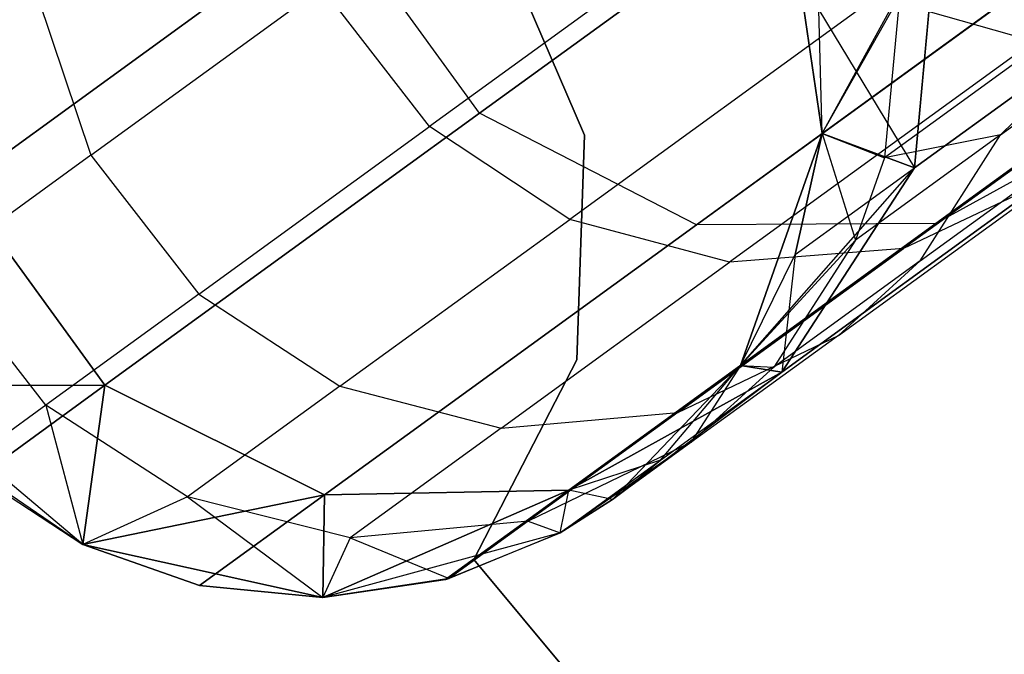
# Model space of a CAD drawing. Extents: x 0.3 to 7.1, y -3.38 to 3.38.
# Tile 3 of 256: x 0.97 to 1.16, y -2.05 to -1.93. Entities that reach past the tile are written whole.
import ezdxf

# ---------------------------------------------------------------- set-up
doc = ezdxf.new("R2010")
doc.units = 0
doc.header["$LTSCALE"] = 2.54
doc.layers.get('0').update_dxf_attribs({"linetype": 'CONTINUOUS'})

# ---------------------------------------------------------------- blocks, each defined once
blk = doc.blocks.new('SINGLES_B_BB_STL')
at = {"color": 0}
for p, q in [((1.05944, -1.94537, 16.12262), (1.17935, -1.85825, 15.72064)), ((1.05944, -1.94537, 16.12262), (1.17935, -1.85825, 15.72064)), ((1.17935, -1.85825, 12.54063), (1.05944, -1.94537, 12.13865)), ((1.17935, -1.85825, 12.54063), (1.05944, -1.94537, 12.13865)), ((1.10163, -1.9671, 16.12883), (1.22066, -1.88062, 15.72978)), ((1.10163, -1.9671, 16.12883), (1.22066, -1.88062, 15.72978)), ((1.22066, -1.88062, 12.53148), (1.10163, -1.9671, 12.13244)), ((1.22066, -1.88062, 12.53148), (1.10163, -1.9671, 12.13244)), ((1.14822, -1.96686, 16.13981), (1.26569, -1.88151, 15.74599)), ((1.14822, -1.96686, 16.13981), (1.26569, -1.88151, 15.74599)), ((1.26569, -1.88151, 12.51528), (1.14822, -1.96686, 12.12146)), ((1.26569, -1.88151, 12.51528), (1.14822, -1.96686, 12.12146)), ((1.11916, -1.90198, 1.7), (1.12608, -1.94934, 1.7)), ((1.12608, -1.94934, 16.96885), (1.11916, -1.90198, 39.09119)), ((1.11916, -1.90198, 39.09119), (1.12608, -1.94934, 39.09119)), ((1.12608, -1.94934, 16.96885), (1.11916, -1.90198, 39.09119)), ((1.11916, -1.90198, 1.7), (1.12608, -1.94934, 1.7)), ((1.11916, -1.90198, 39.09119), (1.12608, -1.94934, 39.09119)), ((1.1097, -1.90439, 40.10727), (1.04973, -1.94796, 39.8844)), ((1.1097, -1.90439, 40.10727), (1.04973, -1.94796, 39.8844)), ((1.20868, -1.90288, 39.83979), (1.13821, -1.95409, 39.40597)), ((1.20868, -1.90288, 39.83979), (1.13821, -1.95409, 39.40597)), ((1.16082, -1.94958, 39.62742), (1.20868, -1.90288, 39.83979)), ((1.16082, -1.94958, 39.62742), (1.20868, -1.90288, 39.83979)), ((1.1441, -1.95601, 16.56315), (1.21332, -1.90572, 16.16554)), ((1.1441, -1.95601, 16.56315), (1.21332, -1.90572, 16.16554)), ((1.21332, -1.90572, 12.09573), (1.1441, -1.95601, 11.69812)), ((1.21332, -1.90572, 12.09573), (1.1441, -1.95601, 11.69812)), ((0.95839, -1.95962, 16.54148), (1.03131, -1.90665, 16.12262)), ((0.95839, -1.95962, 16.54148), (1.03131, -1.90665, 16.12262)), ((1.03131, -1.90665, 12.13865), (0.95839, -1.95962, 11.71979)), ((1.03131, -1.90665, 12.13865), (0.95839, -1.95962, 11.71979)), ((1.05944, -1.94537, 16.12262), (1.03131, -1.90665, 16.12262)), ((1.05944, -1.94537, 16.12262), (1.03131, -1.90665, 16.12262)), ((1.05944, -1.94537, 12.13865), (1.03131, -1.90665, 12.13865)), ((1.05944, -1.94537, 12.13865), (1.03131, -1.90665, 12.13865)), ((1.06255, -1.90949, 1.9), (1.07986, -1.94966, 1.9)), ((1.07986, -1.94966, 1.7), (1.06255, -1.90949, 1.7)), ((1.07986, -1.94966, 1.7), (1.06255, -1.90949, 1.7)), ((1.06255, -1.90949, 1.9), (1.07986, -1.94966, 1.9)), ((1.12608, -1.94934, 11.29242), (1.14846, -1.90855, 11.69365)), ((1.12608, -1.94934, 11.29242), (1.14846, -1.90855, 11.69365)), ((1.1441, -1.95601, 16.56315), (1.14846, -1.90855, 16.56762)), ((1.1441, -1.95601, 16.56315), (1.14846, -1.90855, 16.56762)), ((1.14846, -1.90855, 11.69365), (1.1441, -1.95601, 11.69812)), ((1.14846, -1.90855, 11.69365), (1.1441, -1.95601, 11.69812)), ((1.16082, -1.94958, 39.62742), (1.20344, -1.91861, 39.84367)), ((1.16082, -1.94958, 39.62742), (1.20344, -1.91861, 39.84367)), ((0.97303, -1.92155, 39.65464), (0.9838, -1.95356, 39.65667)), ((0.97303, -1.92155, 39.65464), (0.9838, -1.95356, 39.65667)), ((0.9838, -1.95356, 39.65667), (1.02875, -1.92091, 39.8847)), ((0.9838, -1.95356, 39.65667), (1.02875, -1.92091, 39.8847)), ((1.04973, -1.94796, 39.8844), (1.02875, -1.92091, 39.8847)), ((1.04973, -1.94796, 39.8844), (1.02875, -1.92091, 39.8847)), ((1.1367, -1.92266, 40.10307), (1.07698, -1.96605, 39.88112)), ((1.1367, -1.92266, 40.10307), (1.07698, -1.96605, 39.88112)), ((1.12608, -1.94934, 39.09119), (1.14113, -1.9228, 39.40354)), ((1.12608, -1.94934, 39.09119), (1.14113, -1.9228, 39.40354)), ((1.1367, -1.92266, 40.10307), (1.16733, -1.93134, 40.09562)), ((1.1367, -1.92266, 40.10307), (1.16733, -1.93134, 40.09562)), ((1.14113, -1.9228, 39.40354), (1.13821, -1.95409, 39.40597)), ((1.14113, -1.9228, 39.40354), (1.13821, -1.95409, 39.40597)), ((1.12608, -1.94934, 16.96885), (1.12549, -1.92524, 16.96885)), ((1.12549, -1.92524, 16.96885), (1.1441, -1.95601, 16.56315)), ((1.12608, -1.94934, 16.96885), (1.12549, -1.92524, 16.96885)), ((1.12549, -1.92524, 16.96885), (1.1441, -1.95601, 16.56315)), ((1.12608, -1.94934, 11.29242), (1.12549, -1.92524, 11.29242)), ((1.12608, -1.94934, 1.7), (1.12549, -1.92524, 11.29242)), ((1.12608, -1.94934, 11.29242), (1.12549, -1.92524, 11.29242)), ((1.12608, -1.94934, 1.7), (1.12549, -1.92524, 11.29242)), ((1.20061, -1.9291, 40.08492), (1.14196, -1.97171, 39.86695)), ((1.20061, -1.9291, 40.08492), (1.14196, -1.97171, 39.86695)), ((1.16733, -1.93134, 40.09562), (1.10805, -1.97441, 39.8753)), ((1.16733, -1.93134, 40.09562), (1.10805, -1.97441, 39.8753)), ((1.1452, -1.9741, 39.63286), (1.18825, -1.94282, 39.85129)), ((1.1452, -1.9741, 39.63286), (1.18825, -1.94282, 39.85129)), ((1.11823, -1.99578, 16.55685), (1.18852, -1.94471, 16.15306)), ((1.11823, -1.99578, 16.55685), (1.18852, -1.94471, 16.15306)), ((1.18852, -1.94471, 12.10821), (1.11823, -1.99578, 11.70442)), ((1.18852, -1.94471, 12.10821), (1.11823, -1.99578, 11.70442)), ((1.18852, -1.94471, 16.15306), (1.14822, -1.96686, 16.13981)), ((1.18852, -1.94471, 16.15306), (1.14822, -1.96686, 16.13981)), ((1.18852, -1.94471, 12.10821), (1.14822, -1.96686, 12.12146)), ((1.18852, -1.94471, 12.10821), (1.14822, -1.96686, 12.12146)), ((0.98653, -1.99835, 16.54148), (1.05944, -1.94537, 16.12262)), ((0.98653, -1.99835, 16.54148), (1.05944, -1.94537, 16.12262)), ((1.05944, -1.94537, 12.13865), (0.98653, -1.99835, 11.71979)), ((1.05944, -1.94537, 12.13865), (0.98653, -1.99835, 11.71979)), ((1.10163, -1.9671, 16.12883), (1.05944, -1.94537, 16.12262)), ((1.10163, -1.9671, 16.12883), (1.05944, -1.94537, 16.12262)), ((1.10163, -1.9671, 12.13244), (1.05944, -1.94537, 12.13865)), ((1.10163, -1.9671, 12.13244), (1.05944, -1.94537, 12.13865)), ((1.0048, -1.9806, 39.65645), (1.04973, -1.94796, 39.8844)), ((1.0048, -1.9806, 39.65645), (1.04973, -1.94796, 39.8844)), ((1.07698, -1.96605, 39.88112), (1.04973, -1.94796, 39.8844)), ((1.07698, -1.96605, 39.88112), (1.04973, -1.94796, 39.8844)), ((1.07986, -1.94966, 1.9), (1.07837, -1.99338, 1.9)), ((1.07837, -1.99338, 1.7), (1.07986, -1.94966, 1.7)), ((1.07837, -1.99338, 1.7), (1.07986, -1.94966, 1.7)), ((1.07986, -1.94966, 1.9), (1.07837, -1.99338, 1.9)), ((1.07986, -1.94966, 1.7), (1.07986, -1.94966, 1.9)), ((1.07986, -1.94966, 1.7), (1.07986, -1.94966, 1.9)), ((1.12608, -1.94934, 1.7), (1.11019, -1.99449, 1.7)), ((1.11019, -1.99449, 16.96885), (1.12608, -1.94934, 39.09119)), ((1.12608, -1.94934, 39.09119), (1.11019, -1.99449, 39.09119)), ((1.11019, -1.99449, 16.96885), (1.12608, -1.94934, 39.09119)), ((1.12608, -1.94934, 1.7), (1.11019, -1.99449, 1.7)), ((1.12608, -1.94934, 39.09119), (1.11019, -1.99449, 39.09119)), ((1.12087, -1.97288, 16.96885), (1.12608, -1.94934, 39.09119)), ((1.12087, -1.97288, 16.96885), (1.12608, -1.94934, 39.09119)), ((1.12087, -1.97288, 16.96885), (1.12608, -1.94934, 16.96885)), ((1.12087, -1.97288, 16.96885), (1.12608, -1.94934, 16.96885)), ((1.12087, -1.97288, 11.29242), (1.12608, -1.94934, 11.29242)), ((1.12608, -1.94934, 1.7), (1.12087, -1.97288, 11.29242)), ((1.12608, -1.94934, 1.7), (1.12087, -1.97288, 11.29242)), ((1.12087, -1.97288, 11.29242), (1.12608, -1.94934, 11.29242)), ((1.12608, -1.94934, 16.96885), (1.12608, -1.94934, 39.09119)), ((1.12608, -1.94934, 16.96885), (1.12608, -1.94934, 39.09119)), ((1.12608, -1.94934, 16.96885), (1.1441, -1.95601, 16.56315)), ((1.12608, -1.94934, 16.96885), (1.1441, -1.95601, 16.56315)), ((1.1441, -1.95601, 11.69812), (1.12608, -1.94934, 11.29242)), ((1.1441, -1.95601, 11.69812), (1.12608, -1.94934, 11.29242)), ((1.12608, -1.94934, 1.7), (1.12608, -1.94934, 11.29242)), ((1.12608, -1.94934, 1.7), (1.12608, -1.94934, 11.29242)), ((1.12608, -1.94934, 39.09119), (1.1326, -1.97008, 39.4076)), ((1.12608, -1.94934, 39.09119), (1.1326, -1.97008, 39.4076)), ((1.12608, -1.94934, 39.09119), (1.13821, -1.95409, 39.40597)), ((1.12608, -1.94934, 39.09119), (1.13821, -1.95409, 39.40597)), ((1.16082, -1.94958, 39.62742), (1.1326, -1.97008, 39.4076)), ((1.16082, -1.94958, 39.62742), (1.1326, -1.97008, 39.4076)), ((1.16082, -1.94958, 39.62742), (1.13821, -1.95409, 39.40597)), ((1.16082, -1.94958, 39.62742), (1.13821, -1.95409, 39.40597)), ((1.1452, -1.9741, 39.63286), (1.16082, -1.94958, 39.62742)), ((1.1452, -1.9741, 39.63286), (1.16082, -1.94958, 39.62742)), ((0.9838, -1.95356, 39.65667), (0.95404, -1.97518, 39.42486)), ((0.9838, -1.95356, 39.65667), (0.95404, -1.97518, 39.42486)), ((0.9838, -1.95356, 39.65667), (1.0048, -1.9806, 39.65645)), ((0.9838, -1.95356, 39.65667), (1.0048, -1.9806, 39.65645)), ((1.13821, -1.95409, 39.40597), (1.1326, -1.97008, 39.4076)), ((1.13821, -1.95409, 39.40597), (1.1326, -1.97008, 39.4076)), ((1.11019, -1.99449, 11.29242), (1.1441, -1.95601, 11.69812)), ((1.11019, -1.99449, 11.29242), (1.1441, -1.95601, 11.69812)), ((1.11823, -1.99578, 16.55685), (1.1441, -1.95601, 16.56315)), ((1.11823, -1.99578, 16.55685), (1.1441, -1.95601, 16.56315)), ((1.1441, -1.95601, 11.69812), (1.11823, -1.99578, 11.70442)), ((1.1441, -1.95601, 11.69812), (1.11823, -1.99578, 11.70442)), ((1.12087, -1.97288, 16.96885), (1.1441, -1.95601, 16.56315)), ((1.12087, -1.97288, 16.96885), (1.1441, -1.95601, 16.56315)), ((1.12087, -1.97288, 11.29242), (1.1441, -1.95601, 11.69812)), ((1.12087, -1.97288, 11.29242), (1.1441, -1.95601, 11.69812)), ((1.1293, -1.98864, 39.63716), (1.17269, -1.95711, 39.85733)), ((1.1293, -1.98864, 39.63716), (1.17269, -1.95711, 39.85733)), ((1.17269, -1.95711, 39.85733), (1.14196, -1.97171, 39.86695)), ((1.17269, -1.95711, 39.85733), (1.14196, -1.97171, 39.86695)), ((0.95839, -1.95962, 16.54148), (0.98653, -1.99835, 16.54148)), ((0.95839, -1.95962, 16.54148), (0.98653, -1.99835, 16.54148)), ((0.98653, -1.99835, 11.71979), (0.95839, -1.95962, 11.71979)), ((0.98653, -1.99835, 11.71979), (0.95839, -1.95962, 11.71979)), ((1.02925, -2.01969, 16.54461), (1.10163, -1.9671, 16.12883)), ((1.02925, -2.01969, 16.54461), (1.10163, -1.9671, 16.12883)), ((1.10163, -1.9671, 12.13244), (1.02925, -2.01969, 11.71666)), ((1.10163, -1.9671, 12.13244), (1.02925, -2.01969, 11.71666)), ((1.03224, -1.99855, 39.65411), (1.07698, -1.96605, 39.88112)), ((1.03224, -1.99855, 39.65411), (1.07698, -1.96605, 39.88112)), ((1.07678, -2.01876, 16.55016), (1.14822, -1.96686, 16.13981)), ((1.07678, -2.01876, 16.55016), (1.14822, -1.96686, 16.13981)), ((1.14822, -1.96686, 12.12146), (1.07678, -2.01876, 11.71111)), ((1.14822, -1.96686, 12.12146), (1.07678, -2.01876, 11.71111)), ((1.10805, -1.97441, 39.8753), (1.07698, -1.96605, 39.88112)), ((1.10805, -1.97441, 39.8753), (1.07698, -1.96605, 39.88112)), ((1.14822, -1.96686, 16.13981), (1.10163, -1.9671, 16.12883)), ((1.14822, -1.96686, 16.13981), (1.10163, -1.9671, 16.12883)), ((1.14822, -1.96686, 12.12146), (1.10163, -1.9671, 12.13244)), ((1.14822, -1.96686, 12.12146), (1.10163, -1.9671, 12.13244)), ((1.11019, -1.99449, 39.09119), (1.1326, -1.97008, 39.4076)), ((1.11019, -1.99449, 39.09119), (1.1326, -1.97008, 39.4076)), ((1.1326, -1.97008, 39.4076), (1.1167, -1.99481, 39.41081)), ((1.1326, -1.97008, 39.4076), (1.1167, -1.99481, 39.41081)), ((1.09803, -2.00364, 39.64402), (1.14196, -1.97171, 39.86695)), ((1.09803, -2.00364, 39.64402), (1.14196, -1.97171, 39.86695)), ((1.14196, -1.97171, 39.86695), (1.10805, -1.97441, 39.8753)), ((1.14196, -1.97171, 39.86695), (1.10805, -1.97441, 39.8753)), ((1.11019, -1.99449, 16.96885), (1.12087, -1.97288, 16.96885)), ((1.11019, -1.99449, 16.96885), (1.12087, -1.97288, 16.96885)), ((1.11019, -1.99449, 11.29242), (1.12087, -1.97288, 11.29242)), ((1.11019, -1.99449, 1.7), (1.12087, -1.97288, 11.29242)), ((1.11019, -1.99449, 11.29242), (1.12087, -1.97288, 11.29242)), ((1.11019, -1.99449, 1.7), (1.12087, -1.97288, 11.29242)), ((1.12087, -1.97288, 16.96885), (1.11823, -1.99578, 16.55685)), ((1.12087, -1.97288, 16.96885), (1.11823, -1.99578, 16.55685)), ((0.97505, -2.00222, 39.42473), (0.95404, -1.97518, 39.42486)), ((0.97505, -2.00222, 39.42473), (0.95404, -1.97518, 39.42486)), ((1.06364, -2.00668, 39.64996), (1.10805, -1.97441, 39.8753)), ((1.06364, -2.00668, 39.64996), (1.10805, -1.97441, 39.8753)), ((1.1452, -1.9741, 39.63286), (1.1167, -1.99481, 39.41081)), ((1.1452, -1.9741, 39.63286), (1.1167, -1.99481, 39.41081)), ((1.1293, -1.98864, 39.63716), (1.1452, -1.9741, 39.63286)), ((1.1293, -1.98864, 39.63716), (1.1452, -1.9741, 39.63286)), ((1.0048, -1.9806, 39.65645), (0.97505, -2.00222, 39.42473)), ((1.0048, -1.9806, 39.65645), (0.97505, -2.00222, 39.42473)), ((1.0048, -1.9806, 39.65645), (1.03224, -1.99855, 39.65411)), ((1.0048, -1.9806, 39.65645), (1.03224, -1.99855, 39.65411)), ((1.09803, -2.00364, 39.64402), (1.1293, -1.98864, 39.63716)), ((1.09803, -2.00364, 39.64402), (1.1293, -1.98864, 39.63716)), ((1.1293, -1.98864, 39.63716), (1.10056, -2.00952, 39.41335)), ((1.1293, -1.98864, 39.63716), (1.10056, -2.00952, 39.41335)), ((1.07837, -1.99338, 1.9), (1.05835, -2.03228, 1.9)), ((1.05835, -2.03228, 1.7), (1.07837, -1.99338, 1.7)), ((1.05835, -2.03228, 1.7), (1.07837, -1.99338, 1.7)), ((1.07837, -1.99338, 1.9), (1.05835, -2.03228, 1.9)), ((1.07837, -1.99338, 1.7), (1.07837, -1.99338, 1.9)), ((1.07837, -1.99338, 1.7), (1.07837, -1.99338, 1.9)), ((1.11019, -1.99449, 1.7), (1.08532, -2.02059, 1.7)), ((1.08532, -2.02059, 16.96885), (1.11019, -1.99449, 39.09119)), ((1.11019, -1.99449, 39.09119), (1.08532, -2.02059, 39.09119)), ((1.08532, -2.02059, 16.96885), (1.11019, -1.99449, 39.09119)), ((1.08532, -2.02059, 1.7), (1.11019, -1.99449, 11.29242)), ((1.08532, -2.02059, 1.7), (1.11019, -1.99449, 11.29242)), ((1.11019, -1.99449, 1.7), (1.08532, -2.02059, 1.7)), ((1.11019, -1.99449, 39.09119), (1.08532, -2.02059, 39.09119)), ((1.09464, -2.01292, 16.96885), (1.11019, -1.99449, 39.09119)), ((1.09464, -2.01292, 16.96885), (1.11019, -1.99449, 39.09119)), ((1.09464, -2.01292, 16.96885), (1.11019, -1.99449, 16.96885)), ((1.09464, -2.01292, 16.96885), (1.11019, -1.99449, 16.96885)), ((1.09464, -2.01292, 11.29242), (1.11019, -1.99449, 11.29242)), ((1.09464, -2.01292, 11.29242), (1.11019, -1.99449, 11.29242)), ((1.11019, -1.99449, 39.09119), (1.10056, -2.00952, 39.41335)), ((1.11019, -1.99449, 39.09119), (1.10056, -2.00952, 39.41335)), ((1.11019, -1.99449, 16.96885), (1.11019, -1.99449, 39.09119)), ((1.11019, -1.99449, 16.96885), (1.11019, -1.99449, 39.09119)), ((1.11019, -1.99449, 16.96885), (1.11823, -1.99578, 16.55685)), ((1.11019, -1.99449, 16.96885), (1.11823, -1.99578, 16.55685)), ((1.11823, -1.99578, 11.70442), (1.11019, -1.99449, 11.29242)), ((1.11823, -1.99578, 11.70442), (1.11019, -1.99449, 11.29242)), ((1.11019, -1.99449, 1.7), (1.11019, -1.99449, 11.29242)), ((1.11019, -1.99449, 1.7), (1.11019, -1.99449, 11.29242)), ((1.11019, -1.99449, 39.09119), (1.1167, -1.99481, 39.41081)), ((1.11019, -1.99449, 39.09119), (1.1167, -1.99481, 39.41081)), ((1.07678, -2.01876, 16.55016), (1.11823, -1.99578, 16.55685)), ((1.07678, -2.01876, 16.55016), (1.11823, -1.99578, 16.55685)), ((1.11823, -1.99578, 11.70442), (1.07678, -2.01876, 11.71111)), ((1.11823, -1.99578, 11.70442), (1.07678, -2.01876, 11.71111)), ((1.08532, -2.02059, 11.29242), (1.11823, -1.99578, 11.70442)), ((1.08532, -2.02059, 11.29242), (1.11823, -1.99578, 11.70442)), ((1.09464, -2.01292, 16.96885), (1.11823, -1.99578, 16.55685)), ((1.09464, -2.01292, 16.96885), (1.11823, -1.99578, 16.55685)), ((1.09464, -2.01292, 11.29242), (1.11823, -1.99578, 11.70442)), ((1.09464, -2.01292, 11.29242), (1.11823, -1.99578, 11.70442)), ((1.1167, -1.99481, 39.41081), (1.10056, -2.00952, 39.41335)), ((1.1167, -1.99481, 39.41081), (1.10056, -2.00952, 39.41335)), ((0.94564, -1.99847, 16.96885), (0.98653, -1.99835, 16.54148)), ((0.94564, -1.99847, 16.96885), (0.98653, -1.99835, 16.54148)), ((0.98653, -1.99835, 11.71979), (0.94564, -1.99847, 11.29242)), ((0.98653, -1.99835, 11.71979), (0.94564, -1.99847, 11.29242)), ((0.96206, -2.01612, 16.96885), (0.98653, -1.99835, 16.54148)), ((0.96206, -2.01612, 16.96885), (0.98653, -1.99835, 16.54148)), ((0.98653, -1.99835, 11.71979), (0.96206, -2.01612, 11.29242)), ((0.98653, -1.99835, 11.71979), (0.96206, -2.01612, 11.29242)), ((0.98222, -2.02933, 16.96885), (0.98653, -1.99835, 16.54148)), ((0.98222, -2.02933, 16.96885), (0.98653, -1.99835, 16.54148)), ((0.98653, -1.99835, 11.71979), (0.98222, -2.02933, 11.29242)), ((0.98653, -1.99835, 11.71979), (0.98222, -2.02933, 11.29242)), ((0.98653, -1.99835, 16.54148), (1.02925, -2.01969, 16.54461)), ((0.98653, -1.99835, 16.54148), (1.02925, -2.01969, 16.54461)), ((1.02925, -2.01969, 11.71666), (0.98653, -1.99835, 11.71979)), ((1.02925, -2.01969, 11.71666), (0.98653, -1.99835, 11.71979)), ((0.98222, -2.02933, 1.7), (0.94564, -1.99847, 1.7)), ((0.98222, -2.02933, 11.29242), (0.94564, -1.99847, 1.7)), ((0.98222, -2.02933, 1.7), (0.94564, -1.99847, 1.7)), ((0.98222, -2.02933, 11.29242), (0.94564, -1.99847, 1.7)), ((1.03224, -1.99855, 39.65411), (1.00261, -2.02008, 39.42335)), ((1.03224, -1.99855, 39.65411), (1.00261, -2.02008, 39.42335)), ((1.03224, -1.99855, 39.65411), (1.06364, -2.00668, 39.64996)), ((1.03224, -1.99855, 39.65411), (1.06364, -2.00668, 39.64996)), ((0.97505, -2.00222, 39.42473), (0.95927, -2.01368, 39.09119)), ((0.97505, -2.00222, 39.42473), (0.95927, -2.01368, 39.09119)), ((1.00261, -2.02008, 39.42335), (0.97505, -2.00222, 39.42473)), ((0.97505, -2.00222, 39.42473), (0.98222, -2.02933, 39.09119)), ((0.97505, -2.00222, 39.42473), (0.98222, -2.02933, 39.09119)), ((1.00261, -2.02008, 39.42335), (0.97505, -2.00222, 39.42473)), ((1.06364, -2.00668, 39.64996), (1.09803, -2.00364, 39.64402)), ((1.06364, -2.00668, 39.64996), (1.09803, -2.00364, 39.64402)), ((1.09803, -2.00364, 39.64402), (1.06893, -2.02478, 39.41739)), ((1.09803, -2.00364, 39.64402), (1.06893, -2.02478, 39.41739)), ((1.06364, -2.00668, 39.64996), (1.03423, -2.02804, 39.4209)), ((1.06364, -2.00668, 39.64996), (1.03423, -2.02804, 39.4209)), ((1.10056, -2.00952, 39.41335), (1.06893, -2.02478, 39.41739)), ((1.10056, -2.00952, 39.41335), (1.06893, -2.02478, 39.41739)), ((1.10056, -2.00952, 39.41335), (1.07514, -2.02709, 39.09119)), ((1.10056, -2.00952, 39.41335), (1.07514, -2.02709, 39.09119)), ((1.10056, -2.00952, 39.41335), (1.08532, -2.02059, 39.09119)), ((1.10056, -2.00952, 39.41335), (1.08532, -2.02059, 39.09119)), ((0.98222, -2.02933, 39.09119), (0.95927, -2.01368, 39.09119)), ((0.98222, -2.02933, 39.09119), (0.95927, -2.01368, 39.09119)), ((1.07514, -2.02709, 1.7), (1.09464, -2.01292, 11.29242)), ((1.07514, -2.02709, 1.7), (1.09464, -2.01292, 11.29242)), ((1.09464, -2.01292, 16.96885), (1.07678, -2.01876, 16.55016)), ((1.09464, -2.01292, 16.96885), (1.07678, -2.01876, 16.55016)), ((1.08532, -2.02059, 16.96885), (1.09464, -2.01292, 16.96885)), ((1.08532, -2.02059, 16.96885), (1.09464, -2.01292, 16.96885)), ((1.08532, -2.02059, 11.29242), (1.09464, -2.01292, 11.29242)), ((1.08532, -2.02059, 11.29242), (1.09464, -2.01292, 11.29242)), ((1.08532, -2.02059, 1.7), (1.09464, -2.01292, 11.29242)), ((1.08532, -2.02059, 1.7), (1.09464, -2.01292, 11.29242)), ((0.96206, -2.01612, 16.96885), (0.98222, -2.02933, 39.09119)), ((0.96206, -2.01612, 16.96885), (0.98222, -2.02933, 39.09119)), ((0.96206, -2.01612, 16.96885), (0.98222, -2.02933, 16.96885)), ((0.96206, -2.01612, 16.96885), (0.98222, -2.02933, 16.96885)), ((0.96206, -2.01612, 11.29242), (0.98222, -2.02933, 11.29242)), ((0.96206, -2.01612, 11.29242), (0.98222, -2.02933, 11.29242)), ((1.02896, -2.03966, 16.96885), (1.07678, -2.01876, 16.55016)), ((1.02896, -2.03966, 16.96885), (1.07678, -2.01876, 16.55016)), ((1.07678, -2.01876, 11.71111), (1.02896, -2.03966, 11.29242)), ((1.07678, -2.01876, 11.71111), (1.02896, -2.03966, 11.29242)), ((1.02925, -2.01969, 16.54461), (1.07678, -2.01876, 16.55016)), ((1.02925, -2.01969, 16.54461), (1.07678, -2.01876, 16.55016)), ((1.07678, -2.01876, 11.71111), (1.02925, -2.01969, 11.71666)), ((1.07678, -2.01876, 11.71111), (1.02925, -2.01969, 11.71666)), ((1.05281, -2.03618, 16.96885), (1.07678, -2.01876, 16.55016)), ((1.05281, -2.03618, 16.96885), (1.07678, -2.01876, 16.55016)), ((1.07678, -2.01876, 11.71111), (1.05281, -2.03618, 11.29242)), ((1.07678, -2.01876, 11.71111), (1.05281, -2.03618, 11.29242)), ((1.07514, -2.02709, 16.96885), (1.07678, -2.01876, 16.55016)), ((1.07514, -2.02709, 16.96885), (1.07678, -2.01876, 16.55016)), ((1.07514, -2.02709, 11.29242), (1.07678, -2.01876, 11.71111)), ((1.07514, -2.02709, 11.29242), (1.07678, -2.01876, 11.71111)), ((1.08532, -2.02059, 16.96885), (1.07678, -2.01876, 16.55016)), ((1.08532, -2.02059, 16.96885), (1.07678, -2.01876, 16.55016)), ((1.08532, -2.02059, 11.29242), (1.07678, -2.01876, 11.71111)), ((1.08532, -2.02059, 11.29242), (1.07678, -2.01876, 11.71111)), ((0.98222, -2.02933, 16.96885), (1.02925, -2.01969, 16.54461)), ((0.98222, -2.02933, 16.96885), (1.02925, -2.01969, 16.54461)), ((1.02925, -2.01969, 11.71666), (0.98222, -2.02933, 11.29242)), ((1.02925, -2.01969, 11.71666), (0.98222, -2.02933, 11.29242)), ((1.00261, -2.02008, 39.42335), (0.98222, -2.02933, 39.09119)), ((1.00261, -2.02008, 39.42335), (0.98222, -2.02933, 39.09119)), ((1.03423, -2.02804, 39.4209), (1.00261, -2.02008, 39.42335)), ((1.00261, -2.02008, 39.42335), (1.02896, -2.03966, 39.09119)), ((1.00261, -2.02008, 39.42335), (1.02896, -2.03966, 39.09119)), ((1.03423, -2.02804, 39.4209), (1.00261, -2.02008, 39.42335)), ((1.00496, -2.03734, 16.96885), (1.02925, -2.01969, 16.54461)), ((1.00496, -2.03734, 16.96885), (1.02925, -2.01969, 16.54461)), ((1.02925, -2.01969, 11.71666), (1.00496, -2.03734, 11.29242)), ((1.02925, -2.01969, 11.71666), (1.00496, -2.03734, 11.29242)), ((1.02896, -2.03966, 16.96885), (1.02925, -2.01969, 16.54461)), ((1.02896, -2.03966, 16.96885), (1.02925, -2.01969, 16.54461)), ((1.02925, -2.01969, 11.71666), (1.02896, -2.03966, 11.29242)), ((1.02925, -2.01969, 11.71666), (1.02896, -2.03966, 11.29242)), ((1.08532, -2.02059, 1.7), (1.07514, -2.02709, 1.7)), ((1.07514, -2.02709, 16.96885), (1.08532, -2.02059, 16.96885)), ((1.08532, -2.02059, 39.09119), (1.07514, -2.02709, 39.09119)), ((1.07514, -2.02709, 16.96885), (1.08532, -2.02059, 16.96885)), ((1.07514, -2.02709, 11.29242), (1.08532, -2.02059, 11.29242)), ((1.07514, -2.02709, 11.29242), (1.08532, -2.02059, 11.29242)), ((1.07514, -2.02709, 1.7), (1.08532, -2.02059, 11.29242)), ((1.07514, -2.02709, 1.7), (1.08532, -2.02059, 11.29242)), ((1.08532, -2.02059, 1.7), (1.07514, -2.02709, 1.7)), ((1.08532, -2.02059, 39.09119), (1.07514, -2.02709, 39.09119)), ((1.08532, -2.02059, 16.96885), (1.08532, -2.02059, 39.09119)), ((1.08532, -2.02059, 16.96885), (1.08532, -2.02059, 39.09119)), ((1.06893, -2.02478, 39.41739), (1.03423, -2.02804, 39.4209)), ((1.06893, -2.02478, 39.41739), (1.03423, -2.02804, 39.4209)), ((1.06893, -2.02478, 39.41739), (1.0535, -2.03599, 39.09119)), ((1.06893, -2.02478, 39.41739), (1.0535, -2.03599, 39.09119)), ((1.06893, -2.02478, 39.41739), (1.07514, -2.02709, 39.09119)), ((1.06893, -2.02478, 39.41739), (1.07514, -2.02709, 39.09119)), ((1.07514, -2.02709, 1.7), (1.02896, -2.03966, 1.7)), ((1.07514, -2.02709, 1.7), (1.02896, -2.03966, 1.7)), ((1.05281, -2.03618, 16.96885), (1.07514, -2.02709, 39.09119)), ((1.05281, -2.03618, 16.96885), (1.07514, -2.02709, 39.09119)), ((1.05281, -2.03618, 16.96885), (1.07514, -2.02709, 16.96885)), ((1.05281, -2.03618, 16.96885), (1.07514, -2.02709, 16.96885)), ((1.05281, -2.03618, 11.29242), (1.07514, -2.02709, 11.29242)), ((1.05281, -2.03618, 11.29242), (1.07514, -2.02709, 11.29242)), ((1.05281, -2.03618, 11.29242), (1.07514, -2.02709, 1.7)), ((1.05281, -2.03618, 11.29242), (1.07514, -2.02709, 1.7)), ((1.07514, -2.02709, 39.09119), (1.0535, -2.03599, 39.09119)), ((1.07514, -2.02709, 39.09119), (1.0535, -2.03599, 39.09119)), ((1.07514, -2.02709, 16.96885), (1.07514, -2.02709, 39.09119)), ((1.07514, -2.02709, 16.96885), (1.07514, -2.02709, 39.09119)), ((1.07514, -2.02709, 11.29242), (1.07514, -2.02709, 1.7)), ((1.07514, -2.02709, 11.29242), (1.07514, -2.02709, 1.7)), ((1.03423, -2.02804, 39.4209), (1.02896, -2.03966, 39.09119)), ((1.03423, -2.02804, 39.4209), (1.02896, -2.03966, 39.09119)), ((1.03423, -2.02804, 39.4209), (1.0535, -2.03599, 39.09119)), ((1.03423, -2.02804, 39.4209), (1.0535, -2.03599, 39.09119)), ((1.02896, -2.03966, 1.7), (0.98222, -2.02933, 1.7)), ((0.98222, -2.02933, 16.96885), (0.98222, -2.02933, 39.09119)), ((0.98222, -2.02933, 16.96885), (0.98222, -2.02933, 39.09119)), ((0.98222, -2.02933, 16.96885), (1.02896, -2.03966, 39.09119)), ((1.02896, -2.03966, 39.09119), (0.98222, -2.02933, 39.09119)), ((0.98222, -2.02933, 16.96885), (1.02896, -2.03966, 39.09119)), ((0.98222, -2.02933, 16.96885), (1.00496, -2.03734, 16.96885)), ((0.98222, -2.02933, 16.96885), (1.00496, -2.03734, 16.96885)), ((0.98222, -2.02933, 11.29242), (1.00496, -2.03734, 11.29242)), ((1.00496, -2.03734, 11.29242), (0.98222, -2.02933, 1.7)), ((1.02896, -2.03966, 1.7), (0.98222, -2.02933, 1.7)), ((1.00496, -2.03734, 11.29242), (0.98222, -2.02933, 1.7)), ((0.98222, -2.02933, 11.29242), (1.00496, -2.03734, 11.29242)), ((0.98222, -2.02933, 11.29242), (0.98222, -2.02933, 1.7)), ((0.98222, -2.02933, 11.29242), (0.98222, -2.02933, 1.7)), ((1.02896, -2.03966, 39.09119), (0.98222, -2.02933, 39.09119)), ((1.05835, -2.03228, 1.7), (1.21913, -2.22543, 1.7)), ((1.21913, -2.22543, 1.9), (1.05835, -2.03228, 1.9)), ((1.05835, -2.03228, 1.9), (1.05835, -2.03228, 1.7)), ((1.21913, -2.22543, 1.9), (1.05835, -2.03228, 1.9)), ((1.05835, -2.03228, 1.7), (1.21913, -2.22543, 1.7)), ((1.05835, -2.03228, 1.9), (1.05835, -2.03228, 1.7)), ((1.02896, -2.03966, 16.96885), (1.0535, -2.03599, 39.09119)), ((1.0535, -2.03599, 39.09119), (1.02896, -2.03966, 39.09119)), ((1.02896, -2.03966, 16.96885), (1.0535, -2.03599, 39.09119)), ((1.0535, -2.03599, 39.09119), (1.02896, -2.03966, 39.09119)), ((1.02896, -2.03966, 16.96885), (1.05281, -2.03618, 16.96885)), ((1.02896, -2.03966, 16.96885), (1.05281, -2.03618, 16.96885)), ((1.02896, -2.03966, 11.29242), (1.05281, -2.03618, 11.29242)), ((1.05281, -2.03618, 11.29242), (1.02896, -2.03966, 1.7)), ((1.05281, -2.03618, 11.29242), (1.02896, -2.03966, 1.7)), ((1.02896, -2.03966, 11.29242), (1.05281, -2.03618, 11.29242)), ((1.05281, -2.03618, 16.96885), (1.0535, -2.03599, 39.09119)), ((1.05281, -2.03618, 16.96885), (1.0535, -2.03599, 39.09119)), ((1.00496, -2.03734, 16.96885), (1.02896, -2.03966, 39.09119)), ((1.00496, -2.03734, 16.96885), (1.02896, -2.03966, 39.09119)), ((1.00496, -2.03734, 16.96885), (1.02896, -2.03966, 16.96885)), ((1.00496, -2.03734, 16.96885), (1.02896, -2.03966, 16.96885)), ((1.00496, -2.03734, 11.29242), (1.02896, -2.03966, 11.29242)), ((1.02896, -2.03966, 1.7), (1.00496, -2.03734, 11.29242)), ((1.00496, -2.03734, 11.29242), (1.02896, -2.03966, 11.29242)), ((1.02896, -2.03966, 1.7), (1.00496, -2.03734, 11.29242)), ((1.02896, -2.03966, 39.09119), (1.02896, -2.03966, 16.96885)), ((1.02896, -2.03966, 39.09119), (1.02896, -2.03966, 16.96885)), ((1.02896, -2.03966, 11.29242), (1.02896, -2.03966, 1.7)), ((1.02896, -2.03966, 11.29242), (1.02896, -2.03966, 1.7))]:
    blk.add_line(p, q, dxfattribs=at)

msp = doc.modelspace()

# ---------------------------------------------------------------- block references
at = {"color": 0}
msp.add_blockref('SINGLES_B_BB_STL', (0, 0), dxfattribs=at)

doc.saveas('drawing.dxf')
